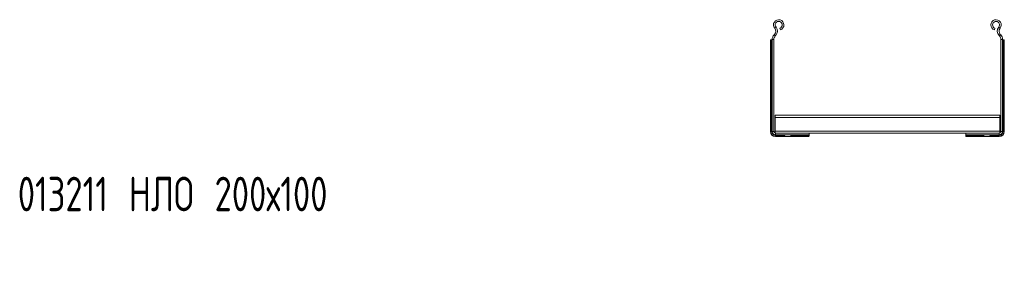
# Model space of a CAD drawing. Header units: millimetres. Extents: x -675 to 3565, y -5029 to -70.
# Tile 9 of 14: x -673 to 182, y -294 to -70. Entities that reach past the tile are written whole.
import ezdxf

# ---------------------------------------------------------------- set-up
doc = ezdxf.new("R2010")
doc.units = ezdxf.units.MM
doc.styles.add('SLDTEXTSTYLE0', font='TXT', dxfattribs={"width": 0.7, "bigfont": 'bigfont'})

msp = doc.modelspace()

# ---------------------------------------------------------------- linework, layer by layer
at = {"color": 7, "linetype": 'Continuous', "lineweight": 15}
for p, q in [((-16.33, -76.31), (-17.48, -77.27)), ((177.02, -76.31), (178.17, -77.27)), ((-17.66, -82.58), (-18.01, -82.94)), ((-16.92, -83.97), (-18.01, -82.94)), ((-17.66, -82.58), (-16.57, -83.61)), ((-16.57, -83.61), (-16.92, -83.97)), ((-12.57, -78.69), (-13.03, -77.26)), ((173.25, -78.69), (173.72, -77.26)), ((178.35, -82.58), (177.26, -83.61)), ((177.26, -83.61), (177.61, -83.97)), ((177.61, -83.97), (178.69, -82.94)), ((178.35, -82.58), (178.69, -82.94)), ((-21.16, -88.33), (-21.11, -87.91)), ((-21.16, -166.81), (-21.16, -88.33)), ((-20.45, -87.31), (-20.16, -87.31)), ((-20.16, -166.81), (-20.16, -87.31)), ((-20.16, -87.31), (-19.66, -87.31)), ((-19.66, -87.07), (-18.16, -87.07)), ((-19.66, -87.07), (-19.66, -166.81)), ((-18.16, -87.07), (-18.16, -166.81)), ((180.34, -87.07), (178.84, -87.07)), ((178.84, -87.07), (178.84, -166.81)), ((180.34, -87.07), (180.34, -166.81)), ((180.84, -87.31), (180.34, -87.31)), ((180.84, -166.81), (180.84, -87.31)), ((181.13, -87.31), (180.84, -87.31)), ((181.84, -88.33), (181.8, -87.91)), ((181.84, -166.81), (181.84, -88.33)), ((-17.16, -152.87), (177.84, -152.87)), ((-17.16, -152.87), (-17.16, -154.67)), ((177.84, -152.87), (177.84, -154.67)), ((-17.16, -154.67), (-17.16, -166.51)), ((-17.16, -154.67), (177.84, -154.67)), ((177.84, -154.67), (177.84, -166.51)), ((-21.16, -166.81), (-20.16, -166.81)), ((-20.16, -166.81), (-19.66, -166.81)), ((-18.16, -166.81), (-19.66, -166.81)), ((-17.26, -167.71), (-17.26, -168.19)), ((-17.26, -167.71), (-17.16, -167.71)), ((-17.26, -169.75), (-17.26, -169.81)), ((-17.26, -169.81), (-16.66, -169.81)), ((-17.16, -166.51), (177.84, -166.51)), ((-17.16, -166.51), (-17.16, -168.23)), ((-16.66, -169.81), (-16.66, -168.31)), ((-16.66, -168.31), (12.34, -168.31)), ((-16.66, -169.81), (12.34, -169.81)), ((-16.66, -170.31), (-16.66, -169.81)), ((-16.66, -170.31), (-8.7, -170.31)), ((-16.66, -171.31), (-16.66, -170.31)), ((-3.41, -171.31), (-3.41, -169.81)), ((-2.2, -170.31), (12.34, -170.31)), ((12.34, -168.31), (12.34, -169.81)), ((12.34, -168.31), (148.34, -168.31)), ((12.34, -170.31), (12.34, -169.81)), ((12.34, -170.6), (12.34, -170.31)), ((177.34, -168.31), (148.34, -168.31)), ((148.34, -168.31), (148.34, -169.81)), ((177.34, -169.81), (148.34, -169.81)), ((148.34, -170.31), (148.34, -169.81)), ((162.89, -170.31), (148.34, -170.31)), ((148.34, -170.6), (148.34, -170.31)), ((164.09, -171.31), (164.09, -169.81)), ((177.34, -170.31), (169.39, -170.31)), ((177.34, -169.81), (177.34, -168.31)), ((177.34, -169.81), (177.94, -169.81)), ((177.34, -170.31), (177.34, -169.81)), ((177.34, -171.31), (177.34, -170.31)), ((177.84, -166.51), (177.84, -168.23)), ((177.84, -167.71), (177.94, -167.71)), ((177.94, -168.19), (177.94, -167.71)), ((177.94, -169.81), (177.94, -169.75)), ((178.84, -166.81), (180.34, -166.81)), ((180.84, -166.81), (180.34, -166.81)), ((181.84, -166.81), (180.84, -166.81)), ((-16.66, -171.31), (-9.91, -171.31)), ((-9.91, -171.31), (-3.41, -171.31)), ((-3.41, -171.31), (11.33, -171.31)), ((11.74, -171.27), (11.33, -171.31)), ((148.94, -171.27), (149.36, -171.31)), ((164.09, -171.31), (149.36, -171.31)), ((170.59, -171.31), (164.09, -171.31)), ((177.34, -171.31), (170.59, -171.31))]:
    msp.add_line(p, q, dxfattribs=at)
at = {"color": 8, "linetype": 'Continuous', "lineweight": 15}
for p, q in [((-2.66, -170.8), (-2.66, -169.81)), ((163.34, -170.8), (163.34, -169.81))]:
    msp.add_line(p, q, dxfattribs=at)
at = {"color": 7, "linetype": 'Continuous', "lineweight": 15}
for centre, radius, start, end in [((-13.98, -74.36), 4.55, 288.1, 219.68156), ((-13.98, -74.36), 3.05, 288.1, 219.68156), ((-20.56, -79.82), 5.5, 316.46488, 39.68156), ((174.67, -74.36), 4.55, 320.31844, 251.9), ((174.67, -74.36), 3.05, 320.31844, 251.9), ((181.25, -79.82), 5.5, 140.31844, 223.53512), ((-13.66, -87.07), 6, 136.46488, 180), ((-13.66, -87.07), 4.5, 136.46488, 180), ((-20.56, -79.82), 4, 316.46488, 39.68156), ((181.25, -79.82), 4, 140.31844, 223.53512), ((174.34, -87.07), 4.5, 0, 43.53512), ((174.34, -87.07), 6, 0, 43.53512), ((-16.66, -166.81), 4.5, 180, 270), ((-16.66, -166.81), 3.5, 180, 270), ((-16.66, -166.81), 3, 180, 270), ((-16.66, -166.81), 1.5, 180, 270), ((177.34, -166.81), 3, 270, 0), ((177.34, -166.81), 1.5, 270, 0), ((177.34, -166.81), 3.5, 270, 0), ((177.34, -166.81), 4.5, 270, 0)]:
    msp.add_arc(centre, radius, start, end, dxfattribs=at)
for points, knots in [([(-21.11, -87.91), (-21.1, -87.85), (-21.06, -87.65), (-20.92, -87.42), (-20.68, -87.32), (-20.5, -87.32), (-20.45, -87.31)], [0, 0, 0, 0, 0.1556434, 0.5145673, 0.8545035, 1, 1, 1, 1]), ([(181.8, -87.91), (181.79, -87.85), (181.75, -87.65), (181.6, -87.42), (181.36, -87.32), (181.19, -87.32), (181.13, -87.31)], [0, 0, 0, 0, 0.155644, 0.514569, 0.854504, 1, 1, 1, 1]), ([(-9.16, -170.8), (-9.32, -170.91), (-9.63, -171.11), (-9.87, -171.29), (-9.9, -171.31), (-9.91, -171.31)], [0, 0, 0, 0, 0.40709, 0.75164, 1, 1, 1, 1]), ([(-8.7, -170.31), (-8.8, -170.46), (-8.92, -170.65), (-9.11, -170.77), (-9.16, -170.8)], [0, 0, 0, 0, 0.771637, 1, 1, 1, 1]), ([(-8.41, -169.81), (-8.42, -169.83), (-8.43, -169.85), (-8.56, -170.04), (-8.66, -170.23), (-8.7, -170.31)], [0, 0, 0, 0, 0.346294, 0.691423, 1, 1, 1, 1]), ([(-3.41, -171.31), (-3.39, -171.3), (-3.35, -171.27), (-3.07, -171.07), (-2.8, -170.89), (-2.66, -170.8)], [0, 0, 0, 0, 0.333621, 0.666051, 1, 1, 1, 1]), ([(-2.66, -170.8), (-2.52, -170.69), (-2.34, -170.56), (-2.23, -170.36), (-2.2, -170.31)], [0, 0, 0, 0, 0.771576, 1, 1, 1, 1]), ([(-2.2, -170.31), (-2.14, -170.2), (-2.02, -169.98), (-1.92, -169.83), (-1.91, -169.82), (-1.91, -169.81)], [0, 0, 0, 0, 0.406649, 0.815333, 1, 1, 1, 1]), ([(12.34, -170.6), (12.33, -170.73), (12.31, -171), (12.08, -171.19), (11.84, -171.25), (11.74, -171.27)], [0, 0, 0, 0, 0.373796, 0.749329, 1, 1, 1, 1]), ([(148.34, -170.6), (148.36, -170.73), (148.38, -171), (148.61, -171.19), (148.85, -171.25), (148.94, -171.27)], [0, 0, 0, 0, 0.373796, 0.749333, 1, 1, 1, 1]), ([(162.89, -170.31), (162.83, -170.2), (162.7, -169.98), (162.6, -169.83), (162.6, -169.82), (162.59, -169.81)], [0, 0, 0, 0, 0.406649, 0.815333, 1, 1, 1, 1]), ([(163.34, -170.8), (163.2, -170.69), (163.02, -170.56), (162.92, -170.36), (162.89, -170.31)], [0, 0, 0, 0, 0.771576, 1, 1, 1, 1]), ([(164.09, -171.31), (164.07, -171.3), (164.03, -171.27), (163.76, -171.07), (163.48, -170.89), (163.34, -170.8)], [0, 0, 0, 0, 0.33362, 0.666053, 1, 1, 1, 1]), ([(169.09, -169.81), (169.1, -169.83), (169.12, -169.85), (169.24, -170.04), (169.34, -170.23), (169.39, -170.31)], [0, 0, 0, 0, 0.346295, 0.691424, 1, 1, 1, 1]), ([(169.39, -170.31), (169.48, -170.46), (169.61, -170.65), (169.8, -170.77), (169.84, -170.8)], [0, 0, 0, 0, 0.77164, 1, 1, 1, 1]), ([(169.84, -170.8), (170.01, -170.91), (170.32, -171.11), (170.56, -171.29), (170.58, -171.31), (170.59, -171.31)], [0, 0, 0, 0, 0.407091, 0.75164, 1, 1, 1, 1])]:
    msp.add_open_spline(points, degree=3, knots=knots, dxfattribs=at)

# ---------------------------------------------------------------- texts
at = {"color": 7, "linetype": 'Continuous', "lineweight": 0, "insert": (-674.5, -206.21), "char_height": 30, "attachment_point": 1, "style": 'SLDTEXTSTYLE0'}
msp.add_mtext('013211 \\M+1844E\\M+1844C\\M+1844F 200\\M+18487100', dxfattribs=at)

doc.saveas('drawing.dxf')
